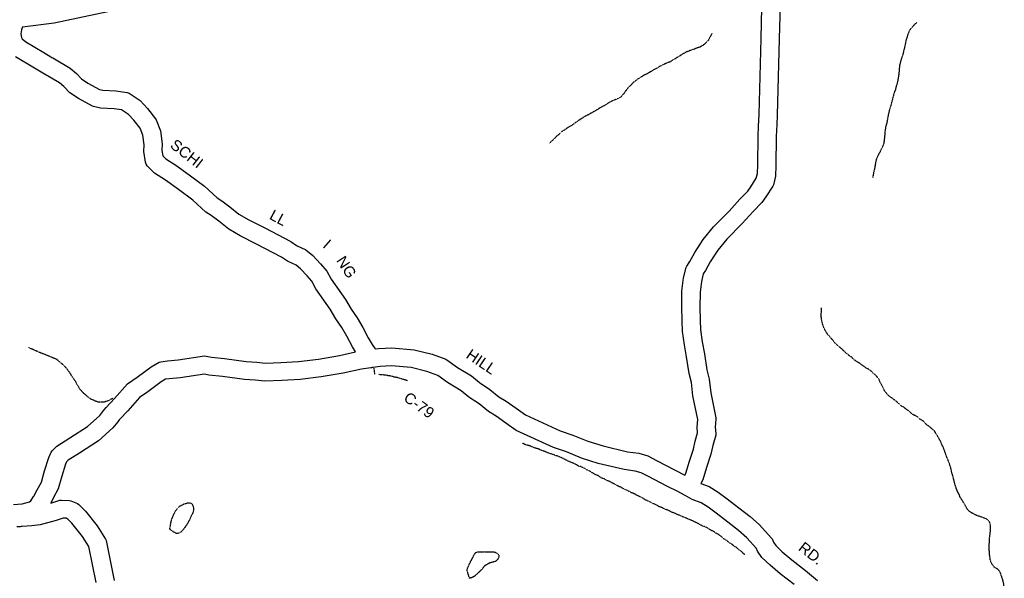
# Model space of a CAD drawing. Header units: feet. Extents: x -1605449 to -1594075, y -1717250 to -1708479.
# Tile 26 of 97: x -1601425 to -1600517, y -1713873 to -1713358. Entities that reach past the tile are written whole.
import ezdxf
from ezdxf.enums import TextEntityAlignment as Align

# ---------------------------------------------------------------- set-up
doc = ezdxf.new("R2010")
doc.units = ezdxf.units.FT
doc.header["$MEASUREMENT"] = 0
doc.linetypes.add('stream', pattern=[1.4, 0.7, -0.1, 0.1, -0.1, 0.1, -0.1, 0.1, -0.1])
for name, color, linetype in [('COUNTY-RD', 7, 'Continuous'), ('CR-TEXT', 7, 'Continuous'), ('STATE_FEDERAL-RT', 2, 'Continuous'), ('TWP-RD', 6, 'Continuous'), ('WATERWAY', 14, 'stream')]:
    doc.layers.add(name, color=color, linetype=linetype)
doc.styles.add('ARIAL', font='arial.ttf')

msp = doc.modelspace()

# ---------------------------------------------------------------- linework, layer by layer
at = {"layer": 'COUNTY-RD'}
for points in [[(-1601422.13, -1713364.61), (-1601422.85, -1713367.58), (-1601423.54, -1713371.06), (-1601423.06, -1713374.53), (-1601422.49, -1713375.81), (-1601418.99, -1713378.67), (-1601402.49, -1713388.51), (-1601395.85, -1713392.37), (-1601395.84, -1713392.37), (-1601394.94, -1713392.9), (-1601394.1, -1713393.38), (-1601394.1, -1713393.39), (-1601378.1, -1713402.73), (-1601372.34, -1713407.69), (-1601367.52, -1713412.81), (-1601361.76, -1713416.59), (-1601351.2, -1713422.38), (-1601347.9, -1713423.12), (-1601335.93, -1713423.6), (-1601325.5, -1713425.32), (-1601323.84, -1713425.98), (-1601313.68, -1713432.81), (-1601306.72, -1713439.95), (-1601299.36, -1713449.49), (-1601298.78, -1713450.51), (-1601294.84, -1713460.54), (-1601293.28, -1713472.56), (-1601293.44, -1713478.86), (-1601292.76, -1713483.6), (-1601289.85, -1713486.5), (-1601280.7, -1713492.33), (-1601268.23, -1713501.36), (-1601254.32, -1713511.81), (-1601242.61, -1713522.34), (-1601238.37, -1713525.16), (-1601230.91, -1713530.88), (-1601222.44, -1713537.57), (-1601213.48, -1713542.81), (-1601198.59, -1713550.23), (-1601174.75, -1713562.74), (-1601169.29, -1713566.27), (-1601160.93, -1713570.48), (-1601154.35, -1713575.48), (-1601147.12, -1713583.23), (-1601141.31, -1713590.02), (-1601137.36, -1713597.49), (-1601124.15, -1713616.09), (-1601118.97, -1713625.11), (-1601113.54, -1713633.02), (-1601108.3, -1713641.96), (-1601103.37, -1713651.65), (-1601099.66, -1713657.6), (-1601096.93, -1713661.85), (-1601093.87, -1713661.42), (-1601081.4, -1713660.7), (-1601060.92, -1713662.55), (-1601044.21, -1713666.61), (-1601031.81, -1713671.34), (-1601030.9, -1713671.83), (-1601020.91, -1713678.85), (-1601008.02, -1713686.69), (-1601000.62, -1713692.71), (-1600991, -1713699.1), (-1600982.68, -1713705.9), (-1600976.16, -1713709.85), (-1600966.81, -1713716.58), (-1600958.36, -1713722.51), (-1600926.31, -1713737.26), (-1600914.52, -1713741.23), (-1600900.85, -1713747.01), (-1600886.74, -1713751.28), (-1600864.26, -1713756.65), (-1600853.64, -1713758.04), (-1600845.41, -1713760.53), (-1600837.3, -1713764.62), (-1600820.12, -1713773.58), (-1600811.22, -1713778.11), (-1600811.12, -1713777.91)], [(-1601117.89, -1713659.86), (-1601122.93, -1713649.96), (-1601127.61, -1713641.97), (-1601133.09, -1713633.99), (-1601138.2, -1713625.08), (-1601151.58, -1713606.25), (-1601155.18, -1713599.45), (-1601159.55, -1713594.34), (-1601165.57, -1713587.89), (-1601169.79, -1713584.68), (-1601177.59, -1713580.76), (-1601183.16, -1713577.15), (-1601206.19, -1713565.07), (-1601221.42, -1713557.48), (-1601231.86, -1713551.37), (-1601241.14, -1713544.03), (-1601248.06, -1713538.73), (-1601252.86, -1713535.54), (-1601264.92, -1713524.7), (-1601278.12, -1713514.78), (-1601290.07, -1713506.12), (-1601300.33, -1713499.59), (-1601307.14, -1713492.8), (-1601308.11, -1713491.29), (-1601308.74, -1713489.61), (-1601310.14, -1713479.83), (-1601309.98, -1713473.42), (-1601311.1, -1713464.72), (-1601313.65, -1713458.26), (-1601319.32, -1713450.89), (-1601324.41, -1713445.68), (-1601330.89, -1713441.33), (-1601337.63, -1713440.21), (-1601350.08, -1713439.71), (-1601356.57, -1713438.25), (-1601357.67, -1713437.84), (-1601370.35, -1713430.89), (-1601378.31, -1713425.66), (-1601383.87, -1713419.75), (-1601387.82, -1713416.36), (-1601403.24, -1713407.35), (-1601410.95, -1713402.88), (-1601428.58, -1713392.36)], [(-1601115, -1713664.49), (-1601117.89, -1713659.86)], [(-1601100.33, -1713679.2), (-1601100.62, -1713679.19), (-1601100.72, -1713679.21), (-1601100.75, -1713679.2), (-1601107.29, -1713680.08)], [(-1600710.55, -1713879.15), (-1600723.3, -1713869.24), (-1600732.53, -1713861.27), (-1600740.34, -1713854.04), (-1600744.14, -1713848.19), (-1600745.22, -1713845.84), (-1600754.23, -1713836.05), (-1600761.87, -1713829.24), (-1600771.58, -1713821.56), (-1600782.29, -1713813.42), (-1600789.91, -1713807.75), (-1600796.35, -1713803.77), (-1600804.59, -1713800.61), (-1600810.85, -1713797.1), (-1600811.09, -1713797.02), (-1600811.62, -1713796.67), (-1600817.82, -1713793.45), (-1600827.75, -1713788.4), (-1600844.91, -1713779.45), (-1600851.62, -1713776.06), (-1600857.15, -1713774.39), (-1600867.29, -1713773.06), (-1600891.09, -1713767.38), (-1600906.52, -1713762.7), (-1600920.43, -1713756.83), (-1600932.47, -1713752.77), (-1600966.7, -1713737.02), (-1600976.47, -1713730.16), (-1600985.36, -1713723.76), (-1600992.32, -1713719.54), (-1601000.91, -1713712.53), (-1601010.52, -1713706.15), (-1601017.65, -1713700.33), (-1601030.04, -1713692.8), (-1601039.21, -1713686.36), (-1601049.17, -1713682.56), (-1601063.65, -1713679.04), (-1601081.67, -1713677.41), (-1601092.24, -1713678.02), (-1601098.85, -1713678.94), (-1601098.88, -1713678.96), (-1601099.65, -1713679.06), (-1601100.33, -1713679.2)], [(-1600796.46, -1713785.88), (-1600788.92, -1713788.77), (-1600780.53, -1713793.95), (-1600772.27, -1713800.1), (-1600761.37, -1713808.38), (-1600751.14, -1713816.47), (-1600742.53, -1713824.16), (-1600731.63, -1713836), (-1600730.9, -1713837.08), (-1600729.5, -1713840.12), (-1600727.49, -1713843.22), (-1600721.42, -1713848.84), (-1600712.73, -1713856.34), (-1600700.13, -1713866.14), (-1600688.82, -1713875.47)]]:
    msp.add_lwpolyline(points, dxfattribs=at)
at = {"layer": 'STATE_FEDERAL-RT', "flags": 128}
msp.add_lwpolyline([(-1601422.13, -1713364.61), (-1601392.79, -1713361.18), (-1601294.04, -1713339.9), (-1601200.01, -1713315.92), (-1601078.33, -1713277.11), (-1600981.65, -1713240.22), (-1600910.55, -1713220.71), (-1600858.59, -1713212.6), (-1600796.54, -1713210.11), (-1600735.6, -1713218.24)], dxfattribs=at)
at = {"layer": 'TWP-RD'}
for points in [[(-1600813.92, -1713608.42), (-1600812.45, -1713596.35), (-1600809.94, -1713586.67), (-1600809.47, -1713585.55), (-1600806.77, -1713581.09), (-1600802.15, -1713572.91), (-1600797.23, -1713565.2), (-1600794.35, -1713560.94), (-1600784.98, -1713549.33), (-1600770.49, -1713534.75), (-1600760.45, -1713523.57), (-1600753.09, -1713516.16), (-1600750.47, -1713512.32), (-1600745.39, -1713504.45), (-1600744.38, -1713500.05), (-1600743.93, -1713491.92), (-1600743.61, -1713465.56), (-1600743.23, -1713456.37), (-1600743.23, -1713456.37), (-1600742.79, -1713445.6), (-1600740.82, -1713375.47), (-1600739.84, -1713332.36)], [(-1600723.19, -1713333.08), (-1600724.16, -1713375.89), (-1600726.13, -1713446.18), (-1600726.49, -1713454.95), (-1600726.95, -1713466.01), (-1600727.27, -1713492.48), (-1600727.82, -1713502.4), (-1600729.64, -1713510.32), (-1600730.2, -1713511.65), (-1600736.58, -1713521.54), (-1600740.19, -1713526.82), (-1600748.33, -1713535.02), (-1600758.37, -1713546.2), (-1600772.55, -1713560.47), (-1600780.93, -1713570.85), (-1600783.29, -1713574.35), (-1600787.86, -1713581.5), (-1600792.38, -1713589.5), (-1600794.26, -1713592.62), (-1600796.04, -1713599.46), (-1600797.27, -1713609.51), (-1600797.4, -1713623.33), (-1600797.23, -1713635.13), (-1600796.79, -1713644.12), (-1600795.2, -1713655.28), (-1600793.22, -1713666.4), (-1600790.88, -1713681.13), (-1600788.71, -1713689.83), (-1600787.35, -1713702.37), (-1600782.64, -1713725.45), (-1600782.58, -1713726.69), (-1600783.29, -1713734.03), (-1600782.71, -1713739.85), (-1600782.85, -1713741.42), (-1600785.55, -1713750.85), (-1600787.32, -1713758.72), (-1600791.42, -1713771.27), (-1600794.78, -1713782.39), (-1600796.46, -1713785.88), (-1600796.46, -1713785.88)], [(-1600809.15, -1713772.33), (-1600807.32, -1713766.27), (-1600803.41, -1713754.29), (-1600801.71, -1713746.72), (-1600799.53, -1713739.12), (-1600800.03, -1713734.05), (-1600799.35, -1713726.94), (-1600803.83, -1713704.94), (-1600805.16, -1713692.76), (-1600807.23, -1713684.46), (-1600809.66, -1713669.16), (-1600811.66, -1713657.92), (-1600813.4, -1713645.71), (-1600813.89, -1713635.65), (-1600814.06, -1713623.37), (-1600813.92, -1713608.42)], [(-1601430.32, -1713805.23), (-1601422.32, -1713804.75), (-1601415.76, -1713802.72), (-1601414.28, -1713801.82), (-1601411.79, -1713798.02), (-1601411.51, -1713797.59), (-1601408.56, -1713791.65), (-1601404.69, -1713784.56), (-1601401.73, -1713774.27), (-1601397.84, -1713761.83), (-1601395.49, -1713756.97), (-1601394.72, -1713755.87), (-1601390.47, -1713751.49), (-1601378.54, -1713743.77), (-1601362.07, -1713733.37), (-1601350.88, -1713723.1), (-1601346.98, -1713718.22), (-1601344.98, -1713715.71), (-1601337.26, -1713707.6), (-1601325.35, -1713694.1), (-1601316.35, -1713687.78), (-1601303.31, -1713678.18), (-1601296.18, -1713674.09), (-1601294.55, -1713673.55), (-1601288.47, -1713672.88), (-1601278.61, -1713671.92), (-1601254.36, -1713668.32), (-1601252.82, -1713668.38), (-1601247.73, -1713669.53), (-1601235.71, -1713670.66), (-1601215.78, -1713673.37), (-1601205.95, -1713673.89), (-1601197.96, -1713674.9), (-1601183.72, -1713674.38), (-1601167.7, -1713673.34), (-1601149.08, -1713671.11), (-1601129.68, -1713667.89), (-1601114.98, -1713664.53), (-1601115, -1713664.49)], [(-1601107.29, -1713680.08), (-1601109.42, -1713680.36), (-1601126.45, -1713684.25), (-1601146.73, -1713687.61), (-1601166.16, -1713689.94), (-1601182.87, -1713691.03), (-1601198.7, -1713691.6), (-1601207.44, -1713690.5), (-1601217.35, -1713689.97), (-1601237.61, -1713687.22), (-1601250.36, -1713686.03), (-1601254.23, -1713685.15), (-1601276.57, -1713688.46), (-1601286.74, -1713689.46), (-1601290.13, -1713689.83), (-1601294.19, -1713692.16), (-1601306.62, -1713701.32), (-1601314.17, -1713706.61), (-1601324.97, -1713718.85), (-1601332.41, -1713726.67), (-1601332.88, -1713727.26), (-1601332.88, -1713727.27), (-1601333.45, -1713727.99), (-1601334.24, -1713728.98), (-1601334.25, -1713728.98), (-1601338.66, -1713734.51), (-1601351.9, -1713746.66), (-1601369.56, -1713757.82), (-1601379.83, -1713764.46), (-1601381.36, -1713766.04), (-1601382.29, -1713767.98), (-1601385.76, -1713779.06), (-1601389.18, -1713790.94), (-1601393.78, -1713799.35), (-1601396.08, -1713804), (-1601396.01, -1713803.98), (-1601387.57, -1713801.33), (-1601386.12, -1713801.14), (-1601378.99, -1713801.46), (-1601377.58, -1713801.77), (-1601371.4, -1713804.32), (-1601369.98, -1713805.29), (-1601364.03, -1713811.46), (-1601353.09, -1713825.06), (-1601345.6, -1713837.23), (-1601345.07, -1713838.57), (-1601337.42, -1713875.25)], [(-1600811.12, -1713777.91), (-1600810.35, -1713776.32), (-1600809.15, -1713772.33)], [(-1601354.06, -1713877.09), (-1601360.94, -1713844.11), (-1601366.74, -1713834.69), (-1601376.55, -1713822.49), (-1601380.17, -1713818.73), (-1601381.91, -1713818.01), (-1601384.68, -1713817.89), (-1601391.18, -1713819.93), (-1601405.76, -1713824.19), (-1601413.51, -1713825.06), (-1601422.34, -1713825.65), (-1601422.55, -1713825.71), (-1601423.42, -1713825.72), (-1601424.22, -1713825.78), (-1601424.44, -1713825.74), (-1601427.34, -1713825.78)]]:
    msp.add_lwpolyline(points, dxfattribs=at)
at = {"layer": 'WATERWAY', "ltscale": 0.5, "flags": 128}
for points in [[(-1600597.31, -1713360.74), (-1600600.3, -1713363.53), (-1600603.95, -1713367.73), (-1600605.75, -1713371.76), (-1600606.57, -1713374.77), (-1600607.22, -1713376.62), (-1600608.18, -1713381.47), (-1600610.45, -1713390.68), (-1600611.26, -1713393.36), (-1600612.08, -1713395.37), (-1600613.21, -1713400.06), (-1600613.52, -1713402.9), (-1600613.67, -1713405.41), (-1600614.14, -1713409.43), (-1600614.93, -1713414.44), (-1600615.9, -1713418.29), (-1600616.56, -1713420.14), (-1600617.04, -1713422.48), (-1600618.19, -1713425.17), (-1600620.62, -1713434.54), (-1600621.1, -1713436.55), (-1600622.89, -1713442.42), (-1600623.7, -1713445.93), (-1600625.14, -1713453.96), (-1600626.12, -1713456.64), (-1600626.9, -1713462.83), (-1600627.05, -1713465.68), (-1600627.36, -1713468.02), (-1600627.83, -1713472.2), (-1600629.3, -1713476.05), (-1600632.76, -1713482.6), (-1600634.57, -1713486.46), (-1600635.37, -1713489.97), (-1600636.65, -1713497), (-1600637.14, -1713498.84), (-1600638.1, -1713503.86)], [(-1600786.38, -1713370.88), (-1600788.24, -1713374.63), (-1600789.39, -1713376.64), (-1600790.88, -1713378.49), (-1600792.54, -1713380.18), (-1600794.87, -1713381.87), (-1600797.03, -1713383.22), (-1600800.87, -1713384.59), (-1600802.54, -1713385.28), (-1600804.87, -1713385.96), (-1600809.54, -1713387.84), (-1600813.54, -1713390.05), (-1600818.36, -1713392.93), (-1600820.53, -1713394.45), (-1600822.69, -1713395.47), (-1600825.02, -1713397.16), (-1600826.86, -1713397.68), (-1600831.36, -1713399.72), (-1600835.02, -1713401.59), (-1600837.85, -1713403.28), (-1600840.02, -1713404.3), (-1600844.01, -1713406.84), (-1600847.34, -1713408.71), (-1600849.01, -1713409.39), (-1600855, -1713413.12), (-1600859.49, -1713416.67), (-1600861.31, -1713418.85), (-1600862.97, -1713420.04), (-1600864.79, -1713422.39), (-1600866.11, -1713424.07), (-1600867.27, -1713425.92), (-1600870.25, -1713429.46), (-1600874.08, -1713431.49), (-1600876.58, -1713432.35), (-1600880.75, -1713434.39), (-1600885.41, -1713437.27), (-1600889.74, -1713439.64), (-1600892.23, -1713441.34), (-1600894.4, -1713442.52), (-1600896.06, -1713443.37), (-1600900.23, -1713445.75), (-1600904.22, -1713447.79), (-1600910.54, -1713452.02), (-1600914.2, -1713454.72), (-1600919.86, -1713458.11), (-1600921.69, -1713459.46), (-1600923.35, -1713460.48), (-1600925.35, -1713461.83), (-1600927.01, -1713463.68), (-1600928.84, -1713465.04), (-1600934.64, -1713470.6), (-1600936.14, -1713472.28)], [(-1600518.39, -1713899.65), (-1600517.92, -1713894.03), (-1600517.14, -1713889.67), (-1600516.68, -1713885.49), (-1600516.73, -1713881.65), (-1600517.08, -1713879.98), (-1600517.27, -1713878.14), (-1600517.98, -1713874.98), (-1600518.84, -1713872.48), (-1600520.4, -1713867.82), (-1600521.93, -1713865.66), (-1600526.31, -1713862.71), (-1600528.01, -1713860.22), (-1600529.03, -1713858.23), (-1600529.56, -1713856.56), (-1600530.47, -1713850.05), (-1600530.56, -1713842.53), (-1600530.28, -1713837.51), (-1600530.15, -1713834.67), (-1600529.38, -1713829.48), (-1600529.43, -1713824.8), (-1600530.31, -1713821.13), (-1600532.34, -1713819.15), (-1600536.7, -1713817.2), (-1600542.24, -1713815.43), (-1600543.92, -1713814.61), (-1600548.12, -1713812.15), (-1600550.15, -1713810.51), (-1600555.6, -1713801.21), (-1600557.3, -1713798.89), (-1600558.17, -1713796.39), (-1600559.71, -1713793.57), (-1600561.77, -1713788.25), (-1600564.4, -1713778.08), (-1600565.44, -1713774.58), (-1600565.63, -1713772.92), (-1600566.15, -1713771.25), (-1600567.54, -1713766.75), (-1600569.6, -1713761.93), (-1600572.2, -1713754.44), (-1600573.4, -1713751.61), (-1600574.43, -1713749.62), (-1600575.46, -1713746.96), (-1600578.02, -1713742.48), (-1600581.08, -1713737.5), (-1600585.3, -1713733.87), (-1600589.01, -1713731.07), (-1600591.72, -1713728.1), (-1600594.58, -1713726.63), (-1600596.61, -1713724.48), (-1600598.79, -1713723.33), (-1600600.47, -1713722.69), (-1600602.5, -1713721.21), (-1600604.7, -1713718.89), (-1600607.22, -1713717.58), (-1600609.24, -1713715.6), (-1600611.09, -1713714.79), (-1600615.14, -1713711.16), (-1600619.87, -1713707.37), (-1600622.39, -1713705.73), (-1600624.25, -1713704.08), (-1600625.94, -1713702.1), (-1600627.14, -1713700.27), (-1600627.82, -1713698.61), (-1600631.07, -1713692.63), (-1600632.44, -1713689.47), (-1600635.32, -1713686), (-1600639.38, -1713682.37), (-1600641.74, -1713680.56), (-1600643.58, -1713679.74), (-1600649.82, -1713675.3), (-1600653.69, -1713672.84), (-1600655.38, -1713671.52), (-1600656.9, -1713669.87), (-1600659.42, -1713668.23), (-1600665.67, -1713662.79), (-1600668.04, -1713660.48), (-1600669.72, -1713659.16), (-1600673.78, -1713655.36), (-1600674.8, -1713653.71), (-1600679.54, -1713648.41), (-1600680.56, -1713646.75), (-1600681.58, -1713645.09), (-1600683.64, -1713641.11), (-1600684.68, -1713637.28), (-1600685.4, -1713633.27), (-1600685.59, -1713631.1), (-1600685.18, -1713623.91)], [(-1601338.91, -1713707.32), (-1601342.59, -1713709.46), (-1601346.58, -1713710.84), (-1601350.75, -1713710.89), (-1601352.59, -1713710.75), (-1601355.11, -1713709.94), (-1601356.79, -1713708.96), (-1601358.97, -1713708.15), (-1601363.19, -1713704.85), (-1601365.72, -1713702.54), (-1601367.58, -1713700.56), (-1601369.11, -1713698.91), (-1601371.67, -1713694.59), (-1601372.69, -1713692.43), (-1601374.56, -1713689.61), (-1601376.09, -1713687.62), (-1601378.31, -1713683.97), (-1601382.72, -1713678.18), (-1601390.31, -1713671.58), (-1601392.33, -1713670.77), (-1601399.55, -1713667.68), (-1601406.6, -1713664.92), (-1601412.98, -1713662.16), (-1601416.34, -1713660.52)], [(-1601097.18, -1713685), (-1601097.89, -1713679.4)], [(-1601066.89, -1713691.12), (-1601067.64, -1713690.97), (-1601075.86, -1713688.4), (-1601080.04, -1713687.61), (-1601081.72, -1713686.96), (-1601084.9, -1713686.5), (-1601087.08, -1713686.02), (-1601092.26, -1713685.58), (-1601093.38, -1713685.45)], [(-1600755.83, -1713851.45), (-1600756.67, -1713851.07), (-1600759.21, -1713848.43), (-1600761.06, -1713847.28), (-1600764.09, -1713844.64), (-1600765.95, -1713843.66), (-1600768.31, -1713841.52), (-1600770.16, -1713840.7), (-1600772.69, -1713838.56), (-1600774.71, -1713837.41), (-1600777.07, -1713835.27), (-1600778.92, -1713833.95), (-1600780.61, -1713832.8), (-1600782.63, -1713831.66), (-1600784.65, -1713830.18), (-1600787.34, -1713829.04), (-1600790.2, -1713827.07), (-1600793.05, -1713825.77), (-1600794.9, -1713825.12), (-1600799.95, -1713822.34), (-1600801.96, -1713821.53), (-1600804.48, -1713820.22), (-1600807.33, -1713819.08), (-1600810.53, -1713817.62), (-1600812.54, -1713816.97), (-1600815.4, -1713815.5), (-1600817.74, -1713814.86), (-1600820.94, -1713813.23), (-1600823.45, -1713812.42), (-1600826.81, -1713810.62), (-1600829.16, -1713809.81), (-1600832.36, -1713808.18), (-1600834.87, -1713807.38), (-1600838.41, -1713805.25), (-1600840.75, -1713804.44), (-1600844.12, -1713802.47), (-1600847.81, -1713801.01), (-1600849.83, -1713799.53), (-1600852.36, -1713798.22), (-1600854.87, -1713797.25), (-1600858.41, -1713795.12), (-1600860.92, -1713794.31), (-1600864.46, -1713792.18), (-1600866.8, -1713791.38), (-1600870, -1713789.41), (-1600872.18, -1713788.77), (-1600875.21, -1713786.8), (-1600877.39, -1713785.99), (-1600880.59, -1713784.02), (-1600880.59, -1713784.02), (-1600882.77, -1713783.38), (-1600885.8, -1713781.57), (-1600887.98, -1713780.93), (-1600891.35, -1713778.63), (-1600893.86, -1713777.66), (-1600896.56, -1713776.19), (-1600898.41, -1713774.87), (-1600901.6, -1713773.4), (-1600903.45, -1713772.26), (-1600906.98, -1713770.46), (-1600909.33, -1713769.82), (-1600912.86, -1713767.69), (-1600915.21, -1713766.88), (-1600920.59, -1713764.44), (-1600923.45, -1713762.8), (-1600925.63, -1713761.99), (-1600928.48, -1713760.69), (-1600930.49, -1713760.21), (-1600933.85, -1713758.75), (-1600936.36, -1713758.11), (-1600940.06, -1713756.48), (-1600942.74, -1713755.68), (-1600946.44, -1713754.05), (-1600949.45, -1713753.25), (-1600953.99, -1713751.3), (-1600957.34, -1713750.5), (-1600961, -1713748.79)], [(-1601286.33, -1713828.11), (-1601285.82, -1713825.94), (-1601285.65, -1713824.27), (-1601285.31, -1713822.76), (-1601284.97, -1713820.93), (-1601284.3, -1713818.75), (-1601283.29, -1713816.25), (-1601282.78, -1713814.91), (-1601281.95, -1713813.24), (-1601281.27, -1713811.74), (-1601280.27, -1713810.23), (-1601277.92, -1713807.73), (-1601277.25, -1713806.9), (-1601276.08, -1713806.23), (-1601274.74, -1713805.57), (-1601273.4, -1713804.9), (-1601271.56, -1713804.41), (-1601270.39, -1713803.91), (-1601269.56, -1713803.74), (-1601268.72, -1713803.75), (-1601267.55, -1713803.92), (-1601266.55, -1713804.26), (-1601265.38, -1713805.43), (-1601264.89, -1713806.77), (-1601264.55, -1713807.78), (-1601264.39, -1713808.95), (-1601264.39, -1713810.12), (-1601264.56, -1713811.46), (-1601264.9, -1713812.63), (-1601265.41, -1713813.8), (-1601265.91, -1713814.97), (-1601266.58, -1713816.13), (-1601267.25, -1713817.47), (-1601267.93, -1713819.31), (-1601268.93, -1713820.81), (-1601269.6, -1713822.15), (-1601270.11, -1713822.98), (-1601270.95, -1713824.49), (-1601271.62, -1713825.32), (-1601272.29, -1713826.49), (-1601273.3, -1713827.82), (-1601274.13, -1713828.82), (-1601275.14, -1713829.99), (-1601276.14, -1713830.83), (-1601277.31, -1713831.49), (-1601278.49, -1713831.99), (-1601279.32, -1713832.15), (-1601280.16, -1713831.98), (-1601280.32, -1713831.98)], [(-1601286.33, -1713828.11), (-1601280.32, -1713831.98)], [(-1601009.92, -1713873.19), (-1601012.24, -1713865.48), (-1601011.4, -1713863.31), (-1601010.56, -1713861.64), (-1601009.88, -1713859.97), (-1601009.04, -1713858.64), (-1601008.54, -1713857.3), (-1601007.87, -1713856.46), (-1601007.53, -1713855.46), (-1601006.69, -1713853.79), (-1601006.36, -1713852.79), (-1601005.52, -1713851.45), (-1601004.85, -1713850.45), (-1601003.84, -1713849.45), (-1601002.67, -1713849.12), (-1601001.17, -1713848.79), (-1600999.33, -1713848.8), (-1600997.32, -1713848.8), (-1600995.15, -1713848.81), (-1600993.31, -1713848.98), (-1600991.48, -1713848.99), (-1600990.14, -1713848.99), (-1600989.14, -1713849), (-1600987.97, -1713849), (-1600986.63, -1713849.17), (-1600985.8, -1713849.51), (-1600984.96, -1713849.85), (-1600984.13, -1713850.35), (-1600983.46, -1713851.19), (-1600982.96, -1713852.03), (-1600982.63, -1713853.53), (-1600982.97, -1713854.54), (-1600983.47, -1713855.54), (-1600984.65, -1713856.71), (-1600985.65, -1713857.71), (-1600989.83, -1713858.86), (-1600991.5, -1713859.36), (-1600992.84, -1713860.03), (-1600994.01, -1713860.69), (-1600995.35, -1713861.52), (-1600996.36, -1713862.36), (-1600997.19, -1713863.36), (-1600998.03, -1713864.69), (-1600999.21, -1713865.69), (-1601000.04, -1713866.69), (-1601001.05, -1713867.7), (-1601002.22, -1713868.7), (-1601003.39, -1713869.86), (-1601004.73, -1713871.03), (-1601006.07, -1713871.86), (-1601007.24, -1713872.53), (-1601008.08, -1713872.86), (-1601009.58, -1713873.19), (-1601009.92, -1713873.19)]]:
    msp.add_lwpolyline(points, dxfattribs=at)

# ---------------------------------------------------------------- texts
at = {"layer": 'CR-TEXT', "style": 'ARIAL'}
for s, rotation, p in [('SCHI', 322, (-1601288.62, -1713477.7)), ('LL', 332, (-1601196.64, -1713544.2)), ('I', 319, (-1601147.88, -1713569.68)), ('NG', 303, (-1601135.69, -1713581.87)), ('HILL', 326, (-1601015.58, -1713671.98)), ('C-79', 324, (-1601073.29, -1713711.19)), ('RD.', 322, (-1600709.3, -1713849.2))]:
    msp.add_text(s, height=10, rotation=rotation, dxfattribs=at).set_placement(p, align=Align.BOTTOM_LEFT)

doc.saveas('drawing.dxf')
